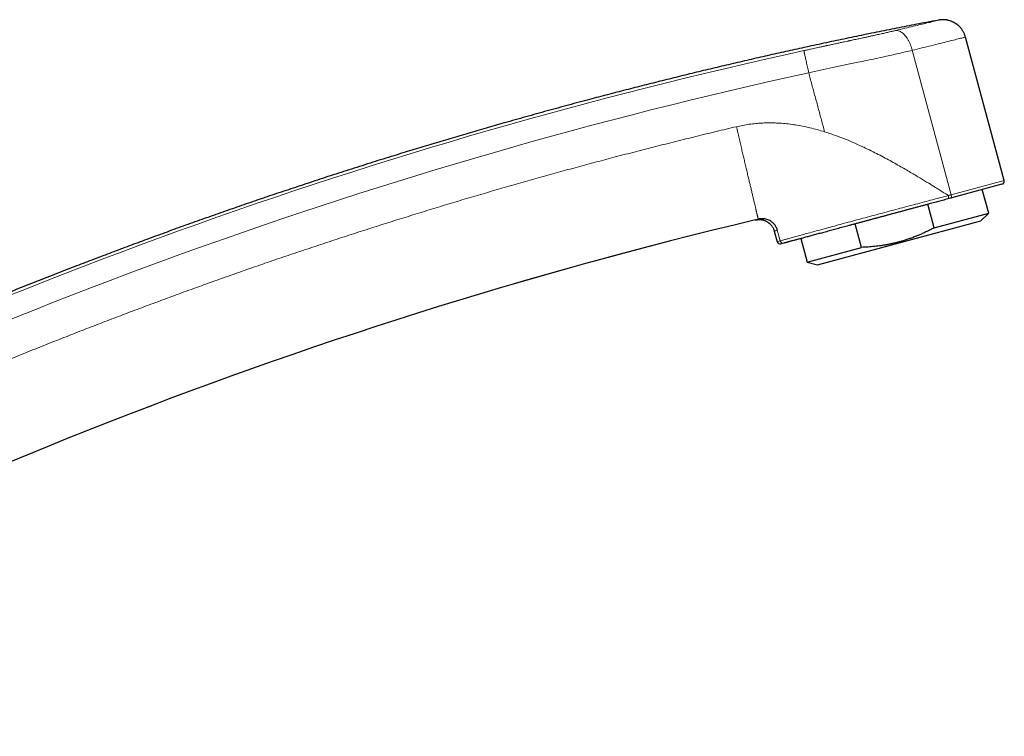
# Model space of a CAD drawing. Header units: millimetres. Extents: x 8 to 757, y 12 to 539.
# Tile 46 of 46: x 631 to 757, y 438 to 529. Entities that reach past the tile are written whole.
import ezdxf

# ---------------------------------------------------------------- set-up
doc = ezdxf.new("R2010")
doc.units = ezdxf.units.MM

msp = doc.modelspace()

# ---------------------------------------------------------------- linework, layer by layer
at = {"color": 7, "linetype": 'Continuous', "lineweight": 30}
for p, q in [((757.08, 508.84), (752.14, 527.15)), ((756.8, 508.35), (750.22, 506.57)), ((755.1, 504.67), (754.29, 507.67)), ((750.22, 506.57), (749.87, 506.48)), ((748.14, 502.8), (747.33, 505.8)), ((748.14, 502.8), (755.1, 504.67)), ((754.12, 503.69), (755.1, 504.67)), ((733.27, 498.06), (754.12, 503.69)), ((738.88, 500.3), (738.07, 503.3)), ((727.75, 502.37), (728.12, 501.02)), ((731.12, 501.42), (731.93, 498.42)), ((728.98, 500.84), (728.61, 500.74)), ((731.93, 498.42), (738.88, 500.3)), ((731.93, 498.42), (733.27, 498.06))]:
    msp.add_line(p, q, dxfattribs=at)
at = {"color": 252, "linetype": 'Continuous', "lineweight": 0}
for p, q in [((745.35, 525.46), (750.32, 507.02)), ((750.32, 507.02), (757.08, 508.84)), ((728.13, 502.49), (728.5, 501.13)), ((728.12, 501.02), (728.5, 501.13))]:
    msp.add_line(p, q, dxfattribs=at)
for radius, start, end in [(634.92, 102.35294, 117.34928), (632.03, 102.35294, 117.35039), (615.24, 103.31088, 120.02497)]:
    msp.add_arc((867.35, -94.8), radius, start, end, dxfattribs=at)
at = {"color": 7, "linetype": 'Continuous', "lineweight": 30}
for centre, radius, start, end in [((756.69, 508.74), 0.4, 285.1, 15.1), ((867.35, -94.8), 615.21, 103.34372, 120.00333), ((728.5, 501.13), 0.4, 195.1, 285.1)]:
    msp.add_arc(centre, radius, start, end, dxfattribs=at)
for points, knots in [([(748.68, 529.31), (748.19, 529.22), (746.84, 528.96), (744.63, 528.53), (742.07, 528.02), (739.51, 527.5), (736.95, 526.97), (734.39, 526.43), (731.9, 525.89), (729.49, 525.36), (727.15, 524.84), (724.82, 524.3), (722.48, 523.76), (720.15, 523.21), (717.82, 522.65), (715.49, 522.08), (713.16, 521.5), (710.84, 520.92), (708.52, 520.32), (706.2, 519.72), (703.74, 519.07), (701.15, 518.37), (698.43, 517.63), (695.71, 516.87), (693.12, 516.14), (690.68, 515.44), (688.38, 514.77), (686.08, 514.09), (683.79, 513.4), (681.49, 512.7), (679.07, 511.96), (676.51, 511.16), (673.81, 510.3), (671.13, 509.44), (668.54, 508.59), (666.05, 507.76), (663.66, 506.96), (661.27, 506.15), (658.89, 505.32), (656.5, 504.49), (654.13, 503.65), (651.75, 502.8), (649.42, 501.95), (647.13, 501.11), (644.89, 500.27), (642.64, 499.43), (640.4, 498.58), (638.16, 497.72), (635.8, 496.8), (633.3, 495.82), (630.68, 494.77), (628.06, 493.71), (625.54, 492.68), (623.11, 491.68), (620.79, 490.7), (618.47, 489.72), (616.15, 488.73), (613.83, 487.72), (611.52, 486.71), (609.21, 485.69), (606.91, 484.66), (604.61, 483.62), (602.32, 482.58), (600.03, 481.52), (597.74, 480.45), (595.46, 479.38), (593.18, 478.29), (590.91, 477.2), (588.61, 476.08), (586.27, 474.94), (583.9, 473.76), (581.54, 472.58), (579.18, 471.38), (577.22, 470.38), (576.04, 469.77), (575.64, 469.56)], [0, 0, 0, 0, 0.008226, 0.022459, 0.036692, 0.050925, 0.065158, 0.079391, 0.093624, 0.106671, 0.119718, 0.132765, 0.145812, 0.158859, 0.171906, 0.184953, 0.198, 0.211047, 0.224094, 0.237141, 0.250188, 0.265564, 0.280941, 0.296318, 0.311695, 0.324742, 0.337789, 0.350836, 0.363883, 0.37693, 0.389977, 0.405353, 0.42073, 0.436107, 0.451484, 0.465213, 0.478942, 0.492671, 0.506401, 0.52013, 0.533859, 0.547589, 0.561318, 0.574365, 0.587412, 0.600459, 0.613506, 0.626553, 0.6396, 0.654976, 0.670353, 0.68573, 0.701107, 0.714836, 0.728565, 0.742294, 0.756024, 0.769753, 0.783482, 0.797212, 0.810941, 0.82467, 0.838399, 0.852129, 0.865858, 0.879587, 0.893316, 0.907046, 0.920775, 0.935158, 0.949541, 0.963924, 0.978307, 0.99269, 1, 1, 1, 1]), ([(752.14, 527.15), (752.12, 527.21), (752.09, 527.32), (752.03, 527.48), (751.97, 527.63), (751.9, 527.77), (751.82, 527.91), (751.74, 528.03), (751.66, 528.14), (751.58, 528.25), (751.49, 528.35), (751.41, 528.45), (751.32, 528.53), (751.25, 528.6), (751.19, 528.65), (751.13, 528.7), (751.08, 528.74), (751.02, 528.79), (750.95, 528.83), (750.88, 528.88), (750.8, 528.94), (750.71, 528.99), (750.61, 529.04), (750.5, 529.09), (750.39, 529.14), (750.27, 529.19), (750.14, 529.23), (750.01, 529.27), (749.88, 529.3), (749.75, 529.33), (749.61, 529.35), (749.46, 529.36), (749.31, 529.37), (749.16, 529.37), (749, 529.36), (748.84, 529.34), (748.74, 529.32), (748.68, 529.32)], [0, 0, 0, 0, 0.039022, 0.077049, 0.113937, 0.14955, 0.183765, 0.216473, 0.247575, 0.276987, 0.307834, 0.336386, 0.362577, 0.386352, 0.403313, 0.418743, 0.433679, 0.450151, 0.468555, 0.488602, 0.510286, 0.533595, 0.558513, 0.584528, 0.612043, 0.641019, 0.671412, 0.700225, 0.730115, 0.761027, 0.792899, 0.825662, 0.85924, 0.893553, 0.928512, 0.964027, 1, 1, 1, 1]), ([(749.88, 506.48), (749.77, 506.45), (749.55, 506.39), (749.22, 506.3), (748.89, 506.22), (748.55, 506.12), (748.21, 506.03), (747.87, 505.94), (747.51, 505.84), (747.14, 505.74), (746.75, 505.64), (746.36, 505.53), (745.96, 505.42), (745.56, 505.32), (745.16, 505.21), (744.76, 505.1), (744.36, 504.99), (743.96, 504.88), (743.55, 504.78), (743.15, 504.67), (742.75, 504.56), (742.35, 504.45), (741.95, 504.34), (741.55, 504.23), (741.14, 504.13), (740.74, 504.02), (740.34, 503.91), (739.94, 503.8), (739.55, 503.69), (739.16, 503.59), (738.77, 503.48), (738.39, 503.38), (738, 503.28), (737.62, 503.17), (737.24, 503.07), (736.87, 502.97), (736.5, 502.87), (736.13, 502.77), (735.77, 502.68), (735.42, 502.58), (735.07, 502.49), (734.73, 502.4), (734.4, 502.3), (734.07, 502.22), (733.76, 502.13), (733.45, 502.05), (733.15, 501.97), (732.85, 501.89), (732.56, 501.81), (732.28, 501.73), (732.01, 501.66), (731.75, 501.59), (731.49, 501.52), (731.25, 501.45), (731.01, 501.39), (730.79, 501.33), (730.58, 501.27), (730.37, 501.22), (730.18, 501.17), (730, 501.12), (729.83, 501.07), (729.67, 501.03), (729.53, 500.99), (729.4, 500.96), (729.28, 500.92), (729.17, 500.89), (729.07, 500.87), (729.01, 500.85), (728.98, 500.84)], [0, 0, 0, 0, 0.014163, 0.028305, 0.042428, 0.056533, 0.070622, 0.084694, 0.098753, 0.114202, 0.129636, 0.145057, 0.160467, 0.175867, 0.191259, 0.206645, 0.222028, 0.237408, 0.25279, 0.267903, 0.283025, 0.298155, 0.313294, 0.328716, 0.344145, 0.359581, 0.375023, 0.390469, 0.405642, 0.420817, 0.435992, 0.451167, 0.466649, 0.482128, 0.497603, 0.513077, 0.528553, 0.544033, 0.559515, 0.574967, 0.590421, 0.605877, 0.621336, 0.636797, 0.651985, 0.667174, 0.682367, 0.697563, 0.713074, 0.728591, 0.744114, 0.75964, 0.775147, 0.790637, 0.806114, 0.821583, 0.837048, 0.852511, 0.867978, 0.88345, 0.898931, 0.914425, 0.928642, 0.942874, 0.957123, 0.971393, 0.985684, 1, 1, 1, 1]), ([(725.36, 503.79), (725.41, 503.8), (725.5, 503.82), (725.64, 503.84), (725.79, 503.85), (725.94, 503.85), (726.09, 503.83), (726.23, 503.81), (726.35, 503.78), (726.48, 503.74), (726.61, 503.69), (726.73, 503.63), (726.85, 503.57), (726.96, 503.49), (727.07, 503.41), (727.17, 503.33), (727.27, 503.23), (727.35, 503.14), (727.44, 503.03), (727.52, 502.91), (727.6, 502.78), (727.66, 502.64), (727.71, 502.51), (727.74, 502.41), (727.75, 502.37)], [0, 0, 0, 0, 0.0458105, 0.0928331, 0.1409887, 0.1901818, 0.2403008, 0.2826862, 0.325546, 0.3687934, 0.4123365, 0.4560796, 0.499924, 0.5437698, 0.5875171, 0.6310671, 0.674324, 0.7171956, 0.7595947, 0.8097323, 0.8589457, 0.9071228, 0.9541675, 1, 1, 1, 1]), ([(726.24, 503.96), (726.19, 503.96), (726.1, 503.96), (725.96, 503.95), (725.83, 503.93), (725.74, 503.91), (725.7, 503.9)], [0, 0, 0, 0, 0.257544, 0.510302, 0.757894, 1, 1, 1, 1]), ([(726.14, 503.96), (726.16, 503.96), (726.2, 503.96), (726.25, 503.96), (726.29, 503.96), (726.32, 503.96), (726.34, 503.95), (726.36, 503.95), (726.37, 503.95), (726.38, 503.95), (726.39, 503.95), (726.4, 503.95), (726.41, 503.95), (726.42, 503.95), (726.42, 503.95)], [0, 0, 0, 0, 0.197068, 0.36415, 0.500147, 0.605283, 0.647264, 0.686577, 0.726794, 0.769977, 0.81781, 0.871546, 0.93207, 1, 1, 1, 1]), ([(728.13, 502.5), (728.11, 502.57), (728.06, 502.73), (727.93, 503), (727.73, 503.28), (727.46, 503.53), (727.18, 503.71), (726.92, 503.83), (726.67, 503.91), (726.45, 503.95), (726.31, 503.96), (726.24, 503.96)], [0, 0, 0, 0, 0.095879, 0.186135, 0.350274, 0.494817, 0.621944, 0.733858, 0.832719, 0.920713, 1, 1, 1, 1]), ([(748.14, 502.8), (748.05, 502.75), (747.81, 502.62), (747.42, 502.42), (746.97, 502.21), (746.52, 502), (746.06, 501.81), (745.6, 501.62), (745.13, 501.45), (744.66, 501.29), (744.22, 501.15), (743.79, 501.02), (743.4, 500.92), (742.99, 500.82), (742.59, 500.73), (742.19, 500.65), (741.78, 500.58), (741.37, 500.51), (740.96, 500.46), (740.54, 500.41), (740.13, 500.37), (739.71, 500.34), (739.3, 500.31), (739.02, 500.3), (738.88, 500.3)], [0, 0, 0, 0, 0.032291, 0.08366, 0.135041, 0.18642, 0.237786, 0.289419, 0.341051, 0.392212, 0.443374, 0.485982, 0.528605, 0.571233, 0.613857, 0.656466, 0.699279, 0.742102, 0.784925, 0.82774, 0.870801, 0.913869, 0.956938, 1, 1, 1, 1])]:
    msp.add_open_spline(points, degree=3, knots=knots, dxfattribs=at)
at = {"color": 252, "linetype": 'Continuous', "lineweight": 0}
for points, knots in [([(743.22, 527.98), (743.62, 528.08), (744.44, 528.27), (745.51, 528.53), (746.45, 528.76), (747.24, 528.95), (747.89, 529.11), (748.35, 529.23), (748.63, 529.3), (748.67, 529.31), (748.68, 529.32)], [0, 0, 0, 0, 0.1247234, 0.2482369, 0.3726027, 0.4998403, 0.6267462, 0.7510904, 0.8748428, 1, 1, 1, 1]), ([(731.52, 525.42), (731.67, 525.45), (731.96, 525.51), (732.37, 525.61), (732.76, 525.69), (733.11, 525.77), (733.44, 525.84), (733.7, 525.89), (733.91, 525.94), (734.08, 525.97), (734.23, 526.01), (734.36, 526.04), (734.52, 526.07), (734.7, 526.11), (735.02, 526.18), (735.45, 526.27), (735.96, 526.38), (736.5, 526.5), (736.89, 526.58), (737.15, 526.64), (737.22, 526.65), (737.3, 526.67), (737.38, 526.68), (737.45, 526.7), (737.7, 526.76), (738.13, 526.85), (738.71, 526.97), (739.15, 527.07), (739.45, 527.13), (739.63, 527.17), (739.81, 527.21), (739.98, 527.25), (740.15, 527.29), (740.32, 527.32), (740.63, 527.39), (741.08, 527.49), (741.66, 527.62), (742.2, 527.75), (742.73, 527.87), (743.05, 527.94), (743.22, 527.98)], [0, 0, 0, 0, 0.037263, 0.071928, 0.103997, 0.133469, 0.160345, 0.184624, 0.199512, 0.213223, 0.225755, 0.237111, 0.247289, 0.263922, 0.28332, 0.32739, 0.369796, 0.410543, 0.461805, 0.468306, 0.474758, 0.481162, 0.487516, 0.493822, 0.500079, 0.550848, 0.599709, 0.646706, 0.662121, 0.677332, 0.692341, 0.70715, 0.721761, 0.736177, 0.7504, 0.802994, 0.854092, 0.903846, 0.952423, 1, 1, 1, 1]), ([(745.35, 525.46), (745.32, 525.57), (745.26, 525.8), (745.14, 526.13), (745, 526.46), (744.84, 526.78), (744.65, 527.07), (744.46, 527.33), (744.25, 527.55), (744.03, 527.73), (743.82, 527.86), (743.61, 527.95), (743.4, 527.99), (743.28, 527.98), (743.22, 527.98)], [0, 0, 0, 0, 0.077456, 0.157936, 0.24101, 0.326143, 0.412705, 0.5, 0.587295, 0.673857, 0.75899, 0.842064, 0.922544, 1, 1, 1, 1]), ([(752.14, 527.15), (752.11, 527.14), (752.05, 527.13), (751.57, 527), (750.87, 526.83), (749.71, 526.53), (747.96, 526.09), (746.18, 525.66), (745.35, 525.46)], [0, 0, 0, 0, 0.1488085, 0.2908415, 0.426098, 0.5545771, 0.7907811, 1, 1, 1, 1]), ([(745.35, 525.46), (745.06, 525.39), (744.5, 525.26), (743.63, 525.06), (742.74, 524.86), (741.76, 524.64), (740.7, 524.41), (739.56, 524.17), (738.25, 523.89), (736.8, 523.59), (735.21, 523.25), (733.66, 522.92), (732.64, 522.7), (732.14, 522.59)], [0, 0, 0, 0, 0.072684, 0.144161, 0.214157, 0.282272, 0.370019, 0.455056, 0.537966, 0.658728, 0.775582, 0.889175, 1, 1, 1, 1]), ([(732.14, 522.59), (732.27, 522.09), (732.54, 521.09), (732.95, 519.58), (733.36, 518.07), (733.76, 516.56), (734.04, 515.56), (734.17, 515.05)], [0, 0, 0, 0, 0.2000001, 0.4000002, 0.6000001, 0.8000001, 1, 1, 1, 1]), ([(722.91, 515.7), (722.05, 515.5), (720.33, 515.09), (717.75, 514.46), (715.17, 513.82), (712.6, 513.17), (710.03, 512.51), (707.51, 511.86), (705.05, 511.2), (702.63, 510.55), (700.22, 509.89), (697.81, 509.22), (695.4, 508.54), (693, 507.85), (690.6, 507.15), (688.2, 506.44), (685.8, 505.72), (683.43, 504.99), (681.06, 504.26), (678.72, 503.53), (676.38, 502.79), (674.03, 502.03), (671.66, 501.26), (669.29, 500.47), (666.91, 499.68), (664.55, 498.88), (662.19, 498.07), (659.86, 497.25), (657.54, 496.44), (655.23, 495.61), (652.9, 494.77), (650.57, 493.91), (648.21, 493.04), (645.87, 492.16), (643.52, 491.27), (641.18, 490.37), (638.85, 489.47), (636.47, 488.53), (634.05, 487.57), (631.59, 486.58), (629.13, 485.57), (626.68, 484.56), (624.23, 483.54), (621.84, 482.52), (619.49, 481.52), (617.19, 480.53), (614.9, 479.53), (612.61, 478.51), (610.33, 477.49), (608.05, 476.46), (605.77, 475.43), (603.5, 474.38), (601.24, 473.32), (598.99, 472.26), (596.75, 471.2), (594.54, 470.14), (592.33, 469.07), (590.11, 467.98), (587.88, 466.87), (585.64, 465.76), (583.41, 464.63), (581.18, 463.49), (578.97, 462.35), (576.78, 461.21), (574.6, 460.07), (572.43, 458.92), (570.25, 457.75), (568.06, 456.57), (565.86, 455.37), (563.67, 454.16), (561.47, 452.94), (559.29, 451.71), (557.11, 450.48), (555.66, 449.65), (554.93, 449.23)], [0, 0, 0, 0, 0.014635, 0.029269, 0.043904, 0.058539, 0.073173, 0.087808, 0.101606, 0.115405, 0.129203, 0.143002, 0.1568, 0.170598, 0.184397, 0.198195, 0.211994, 0.225792, 0.239344, 0.252896, 0.266448, 0.28, 0.293798, 0.307597, 0.321395, 0.335194, 0.348992, 0.362544, 0.376096, 0.389648, 0.4032, 0.417029, 0.430857, 0.444686, 0.458514, 0.472343, 0.486171, 0.5, 0.514635, 0.529269, 0.543904, 0.558539, 0.573173, 0.587808, 0.601606, 0.615405, 0.629203, 0.643002, 0.6568, 0.670598, 0.684397, 0.698195, 0.711994, 0.725792, 0.739344, 0.752896, 0.766448, 0.78, 0.793798, 0.807597, 0.821395, 0.835194, 0.848992, 0.862544, 0.876096, 0.889648, 0.9032, 0.917029, 0.930857, 0.944686, 0.958514, 0.972343, 0.986171, 1, 1, 1, 1]), ([(734.17, 515.05), (733.86, 515.15), (733.23, 515.33), (732.3, 515.57), (731.37, 515.77), (730.47, 515.93), (729.57, 516.06), (728.89, 516.12), (728.42, 516.16), (728.15, 516.17), (727.88, 516.18), (727.62, 516.19), (727.35, 516.19), (727.09, 516.19), (726.68, 516.19), (726.11, 516.17), (725.35, 516.11), (724.56, 516.02), (723.73, 515.89), (723.18, 515.76), (722.91, 515.7)], [0, 0, 0, 0, 0.086566, 0.171095, 0.253679, 0.334417, 0.413416, 0.490789, 0.514284, 0.537689, 0.561008, 0.584245, 0.607403, 0.630485, 0.653497, 0.716441, 0.778956, 0.852935, 0.926568, 1, 1, 1, 1]), ([(722.91, 515.7), (722.94, 515.58), (722.99, 515.34), (723.08, 514.97), (723.17, 514.61), (723.25, 514.24), (723.34, 513.88), (723.42, 513.52), (723.51, 513.17), (723.59, 512.84), (723.66, 512.51), (723.74, 512.19), (723.82, 511.87), (723.89, 511.56), (723.97, 511.23), (724.04, 510.91), (724.12, 510.57), (724.2, 510.25), (724.28, 509.92), (724.35, 509.61), (724.42, 509.29), (724.49, 509), (724.56, 508.72), (724.63, 508.45), (724.69, 508.19), (724.75, 507.93), (724.81, 507.68), (724.87, 507.43), (724.93, 507.18), (724.98, 506.93), (725.04, 506.69), (725.1, 506.45), (725.15, 506.23), (725.2, 506.02), (725.25, 505.82), (725.29, 505.63), (725.33, 505.46), (725.37, 505.3), (725.41, 505.14), (725.44, 505), (725.47, 504.86), (725.51, 504.72), (725.54, 504.59), (725.57, 504.47), (725.59, 504.36), (725.61, 504.27), (725.63, 504.18), (725.65, 504.11), (725.67, 504.05), (725.68, 504), (725.69, 503.96), (725.69, 503.93), (725.7, 503.91), (725.7, 503.91), (725.7, 503.9)], [0, 0, 0, 0, 0.02, 0.04, 0.06, 0.08, 0.1, 0.12, 0.14, 0.158333, 0.176666, 0.195, 0.213333, 0.231667, 0.25, 0.27, 0.29, 0.31, 0.33, 0.35, 0.37, 0.39, 0.408333, 0.426666, 0.445, 0.463333, 0.481667, 0.5, 0.52, 0.54, 0.56, 0.58, 0.6, 0.62, 0.64, 0.658333, 0.676666, 0.695, 0.713333, 0.731667, 0.75, 0.77, 0.79, 0.81, 0.83, 0.85, 0.87, 0.89, 0.908333, 0.926666, 0.945, 0.963333, 0.981667, 1, 1, 1, 1]), ([(749.97, 506.92), (749.82, 507.01), (749.5, 507.21), (748.95, 507.55), (748.26, 507.98), (747.39, 508.52), (746.34, 509.16), (745.09, 509.91), (743.67, 510.73), (742.08, 511.62), (740.32, 512.53), (738.41, 513.44), (736.36, 514.32), (734.91, 514.81), (734.17, 515.05)], [0, 0, 0, 0, 0.0306684, 0.0677566, 0.1141745, 0.1725922, 0.2432564, 0.3252392, 0.4175704, 0.5192513, 0.6293122, 0.7467801, 0.870679, 1, 1, 1, 1]), ([(728.5, 501.13), (728.59, 501.15), (728.78, 501.21), (729.17, 501.31), (729.64, 501.44), (730.18, 501.59), (730.81, 501.76), (731.5, 501.96), (732.27, 502.17), (733.1, 502.39), (733.98, 502.64), (734.92, 502.89), (735.9, 503.16), (736.92, 503.44), (737.98, 503.72), (739.06, 504.01), (740.17, 504.31), (741.29, 504.61), (742.41, 504.91), (743.54, 505.21), (744.66, 505.51), (745.78, 505.8), (746.87, 506.1), (747.94, 506.38), (748.98, 506.66), (749.64, 506.83), (749.97, 506.92)], [0, 0, 0, 0, 0.042133, 0.083966, 0.125601, 0.167145, 0.208709, 0.250411, 0.292183, 0.333902, 0.375587, 0.417247, 0.458883, 0.500494, 0.542107, 0.58374, 0.62537, 0.666977, 0.708543, 0.750061, 0.791624, 0.8333, 0.87504, 0.916781, 0.958457, 1, 1, 1, 1]), ([(749.88, 506.48), (749.9, 506.49), (749.94, 506.51), (749.97, 506.57), (749.99, 506.63), (749.99, 506.7), (749.99, 506.79), (749.98, 506.87), (749.97, 506.92)], [0, 0, 0, 0, 0.239553, 0.368422, 0.5, 0.631578, 0.760447, 1, 1, 1, 1]), ([(749.96, 506.92), (750.03, 506.94), (750.15, 506.97), (750.27, 507), (750.32, 507.02)], [0, 0, 0, 0, 0.56, 1, 1, 1, 1]), ([(725.36, 503.79), (725.36, 503.79), (725.36, 503.79), (725.37, 503.8), (725.38, 503.8), (725.41, 503.81), (725.45, 503.82), (725.49, 503.84), (725.55, 503.86), (725.62, 503.88), (725.67, 503.9), (725.7, 503.9)], [0, 0, 0, 0, 0.002314, 0.127982, 0.253211, 0.378084, 0.502682, 0.627089, 0.751388, 0.875664, 1, 1, 1, 1]), ([(728.13, 502.49), (728.07, 502.47), (727.96, 502.44), (727.84, 502.4), (727.77, 502.37), (727.76, 502.37), (727.75, 502.37)], [0, 0, 0, 0, 0.250011, 0.500015, 0.750013, 1, 1, 1, 1])]:
    msp.add_open_spline(points, degree=3, knots=knots, dxfattribs=at)
for points in [[(732.14, 522.59), (732.11, 522.71), (732.06, 522.95), (731.98, 523.31), (731.91, 523.65), (731.84, 523.97), (731.77, 524.27), (731.71, 524.54), (731.66, 524.79), (731.61, 524.99), (731.57, 525.16), (731.55, 525.29), (731.53, 525.38), (731.52, 525.41), (731.52, 525.42)], [(750.32, 507.02), (750.33, 506.96), (750.35, 506.86), (750.34, 506.72), (750.3, 506.61), (750.25, 506.59), (750.22, 506.57)], [(728.98, 500.84), (728.93, 500.84), (728.83, 500.82), (728.68, 500.88), (728.56, 500.98), (728.52, 501.08), (728.5, 501.13)]]:
    msp.add_open_spline(points, degree=3, dxfattribs=at)

doc.saveas('drawing.dxf')
